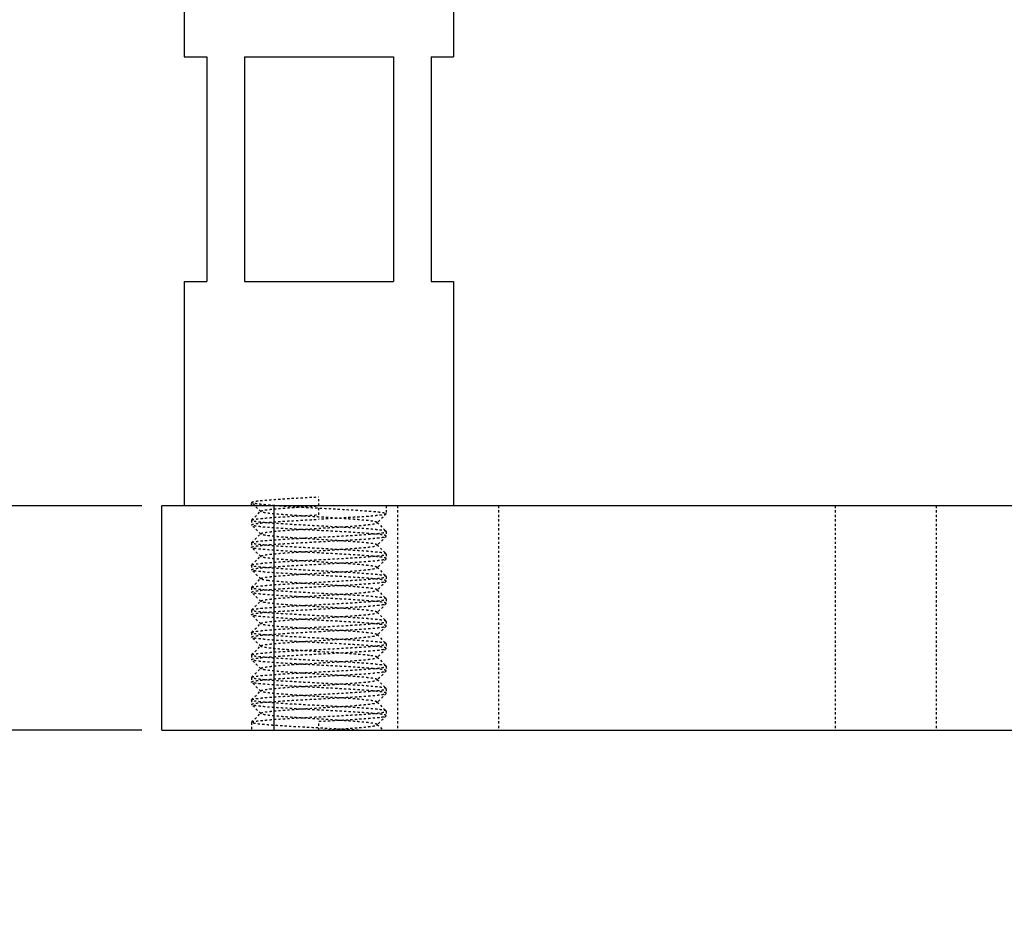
# Model space of a CAD drawing. Header units: millimetres. Extents: x -24622 to 57, y -1603 to 1112.
# Tile 148 of 219: x -715 to -671, y 577 to 618. Entities that reach past the tile are written whole.
import ezdxf

# ---------------------------------------------------------------- set-up
doc = ezdxf.new("R2010")
doc.units = ezdxf.units.MM
doc.linetypes.add('HIDDEN', pattern=[0.2, 0.1, -0.1])
doc.layers.add('02___PRT_ALL_AXES', color=7, linetype='Continuous')
doc.layers.add('DEFAULT_2', color=8, linetype='HIDDEN')
doc.dimstyles.new('7', dxfattribs={"dimtxt": 7, "dimasz": 4.5, "dimexe": 0.7, "dimexo": 0.9, "dimgap": 1.8, "dimtad": 0, "dimtxsty": 'Standard', "dimblk": 'OPEN30', "dimcen": 0, "dimclrd": 5, "dimclre": 3, "dimclrt": 256, "dimadec": 0, "dimazin": 2, "dimtm": 1e-09, "dimtfac": 0.6, "dimtofl": 0, "dimtmove": 0, "dimatfit": 3, "dimldrblk": 'OPEN30', "dimfxl": 1, "dimtolj": 1, "dimarcsym": 0})

# ---------------------------------------------------------------- blocks, each defined once
blk = doc.blocks.new('_Open30')
at = {"color": 0, "linetype": 'ByBlock', "lineweight": -2}
for p, q in [((-1, 0.2679), (0, 0)), ((0, 0), (-1, -0.2679)), ((0, 0), (-1, 0))]:
    blk.add_line(p, q, dxfattribs=at)
blk = doc.blocks.new('*D119')
at = {"color": 5, "linetype": 'ByBlock', "lineweight": -2}
for p, q in [((-737.282, 600.621), (-737.282, 605.121)), ((-737.282, 581.621), (-737.282, 577.121))]:
    blk.add_line(p, q, dxfattribs=at)
at = {"color": 3, "linetype": 'ByBlock', "lineweight": -2}
for p, q in [((-709.668, 596.121), (-737.982, 596.121)), ((-709.668, 586.121), (-737.982, 586.121))]:
    blk.add_line(p, q, dxfattribs=at)
at = {"layer": 'Defpoints', "color": 0, "linetype": 'ByBlock'}
for p in [(-737.282, 596.121), (-708.768, 596.121), (-708.768, 586.121)]:
    blk.add_point(p, dxfattribs=at)
at = {"color": 5, "linetype": 'ByBlock', "lineweight": -2, "xscale": 4.5, "yscale": 4.5, "zscale": 4.5}
for p, rotation in [((-737.282, 596.121), 270), ((-737.282, 586.121), 90)]:
    blk.add_blockref('_Open30', p, dxfattribs=dict(at, rotation=rotation))
at = {"linetype": 'ByBlock', "insert": (-737.282, 611.005), "char_height": 7, "attachment_point": 5, "rotation": 90}
blk.add_mtext('\\A1;10', dxfattribs=at)
blk = doc.blocks.new('*D120')
at = {"color": 3, "linetype": 'ByBlock', "lineweight": -2}
for p, q in [((-764.668, 724.121), (-782.907, 724.121)), ((-709.668, 586.121), (-782.907, 586.121))]:
    blk.add_line(p, q, dxfattribs=at)
at = {"color": 5, "linetype": 'ByBlock', "lineweight": -2}
for p, q in [((-782.207, 719.621), (-782.207, 674.421)), ((-782.207, 590.621), (-782.207, 635.821))]:
    blk.add_line(p, q, dxfattribs=at)
at = {"layer": 'Defpoints', "color": 0, "linetype": 'ByBlock'}
for p in [(-782.207, 724.121), (-763.768, 724.121), (-708.768, 586.121)]:
    blk.add_point(p, dxfattribs=at)
at = {"color": 5, "linetype": 'ByBlock', "lineweight": -2, "xscale": 4.5, "yscale": 4.5, "zscale": 4.5}
for p, rotation in [((-782.207, 724.121), 90), ((-782.207, 586.121), 270)]:
    blk.add_blockref('_Open30', p, dxfattribs=dict(at, rotation=rotation))
at = {"linetype": 'ByBlock', "insert": (-782.207, 655.121), "char_height": 7, "attachment_point": 5, "rotation": 90}
blk.add_mtext('\\A1;138%%P15', dxfattribs=at)

msp = doc.modelspace()

# ---------------------------------------------------------------- linework, layer by layer
at = {"color": 7, "linetype": 'Continuous'}
for p, q in [((-707.768, 616.121), (-706.768, 616.121)), ((-706.768, 616.121), (-706.768, 606.121)), ((-705.084, 616.121), (-698.451, 616.121)), ((-705.084, 616.121), (-705.084, 606.121)), ((-698.451, 616.121), (-698.451, 606.121)), ((-696.768, 616.121), (-695.768, 616.121)), ((-696.768, 616.121), (-696.768, 606.121)), ((-707.768, 606.121), (-706.768, 606.121)), ((-705.084, 606.121), (-698.451, 606.121)), ((-696.768, 606.121), (-695.768, 606.121)), ((-438.768, 596.121), (-708.768, 596.121)), ((-708.768, 586.121), (-708.768, 596.121)), ((-703.768, 586.121), (-703.768, 596.121)), ((-708.768, 586.121), (-438.768, 586.121))]:
    msp.add_line(p, q, dxfattribs=at)
at = {"layer": '02___PRT_ALL_AXES', "color": 7, "linetype": 'Continuous'}
for p, q in [((-707.768, 626.121), (-707.768, 616.121)), ((-695.768, 626.121), (-695.768, 616.121)), ((-707.768, 606.121), (-707.768, 596.121)), ((-695.768, 606.121), (-695.768, 596.121))]:
    msp.add_line(p, q, dxfattribs=at)
at = {"layer": '02___PRT_ALL_AXES', "color": 8, "linetype": 'HIDDEN'}
for p, q in [((-695.768, 596.121), (-707.768, 596.121)), ((-698.768, 596.121), (-698.768, 595.771)), ((-704.768, 595.471), (-704.768, 595.271)), ((-698.768, 594.971), (-698.768, 594.771)), ((-704.768, 594.471), (-704.768, 594.271)), ((-698.768, 593.971), (-698.768, 593.771)), ((-704.768, 593.471), (-704.768, 593.271)), ((-698.768, 592.971), (-698.768, 592.771)), ((-704.768, 592.471), (-704.768, 592.271)), ((-698.768, 591.971), (-698.768, 591.771)), ((-704.768, 591.471), (-704.768, 591.271)), ((-698.768, 590.971), (-698.768, 590.771)), ((-704.768, 590.471), (-704.768, 590.271)), ((-698.768, 589.971), (-698.768, 589.771)), ((-704.768, 589.471), (-704.768, 589.271)), ((-698.768, 588.971), (-698.768, 588.771)), ((-704.768, 588.471), (-704.768, 588.271)), ((-698.768, 587.971), (-698.768, 587.771)), ((-704.768, 587.471), (-704.768, 587.271)), ((-698.768, 586.971), (-698.768, 586.771)), ((-704.768, 586.471), (-704.768, 586.121))]:
    msp.add_line(p, q, dxfattribs=at)
at = {"layer": 'DEFAULT_2', "color": 8, "linetype": 'HIDDEN'}
for p, q in [((-701.768, 595.721), (-701.768, 596.521)), ((-704.768, 596.121), (-704.768, 596.271)), ((-704.763, 596.263), (-704.768, 596.271)), ((-704.363, 595.862), (-704.763, 596.263)), ((-704.763, 595.48), (-704.363, 595.881)), ((-704.363, 595.862), (-704.363, 595.881)), ((-698.268, 596.121), (-698.268, 586.121)), ((-693.768, 596.121), (-693.768, 586.121)), ((-678.768, 596.121), (-678.768, 586.121)), ((-674.268, 596.121), (-674.268, 586.121)), ((-704.768, 595.471), (-704.763, 595.48)), ((-698.772, 595.763), (-699.172, 595.362)), ((-698.768, 595.771), (-698.772, 595.763)), ((-704.763, 595.263), (-704.768, 595.271)), ((-704.363, 594.862), (-704.763, 595.263)), ((-699.172, 595.362), (-699.172, 595.381)), ((-699.172, 595.381), (-698.772, 594.98)), ((-704.763, 594.48), (-704.363, 594.881)), ((-704.363, 594.862), (-704.363, 594.881)), ((-698.772, 594.763), (-699.172, 594.362)), ((-698.768, 594.971), (-698.772, 594.98)), ((-698.772, 594.763), (-698.768, 594.771)), ((-704.768, 594.471), (-704.763, 594.48)), ((-704.763, 594.263), (-704.768, 594.271)), ((-704.363, 593.862), (-704.763, 594.263)), ((-699.172, 594.381), (-698.772, 593.98)), ((-704.763, 593.48), (-704.363, 593.881)), ((-704.363, 593.862), (-704.363, 593.881)), ((-698.772, 593.763), (-699.172, 593.362)), ((-698.768, 593.971), (-698.772, 593.98)), ((-698.772, 593.763), (-698.768, 593.771)), ((-704.768, 593.471), (-704.763, 593.48)), ((-704.763, 593.263), (-704.768, 593.271)), ((-704.363, 592.862), (-704.763, 593.263)), ((-699.172, 593.362), (-699.172, 593.381)), ((-699.172, 593.381), (-698.772, 592.98)), ((-704.763, 592.48), (-704.363, 592.881)), ((-698.768, 592.971), (-698.772, 592.98)), ((-704.768, 592.471), (-704.763, 592.48)), ((-698.772, 592.763), (-699.172, 592.362)), ((-699.172, 592.362), (-699.172, 592.381)), ((-699.172, 592.381), (-698.772, 591.98)), ((-698.772, 592.763), (-698.768, 592.771)), ((-704.763, 592.263), (-704.768, 592.271)), ((-704.363, 591.862), (-704.763, 592.263)), ((-698.768, 591.971), (-698.772, 591.98)), ((-704.763, 591.48), (-704.363, 591.881)), ((-704.363, 591.862), (-704.363, 591.881)), ((-698.772, 591.763), (-699.172, 591.362)), ((-698.772, 591.763), (-698.768, 591.771)), ((-704.768, 591.471), (-704.763, 591.48)), ((-704.763, 591.263), (-704.768, 591.271)), ((-704.363, 590.862), (-704.763, 591.263)), ((-699.172, 591.362), (-699.172, 591.381)), ((-699.172, 591.381), (-698.772, 590.98)), ((-704.763, 590.48), (-704.363, 590.881)), ((-704.363, 590.862), (-704.363, 590.881)), ((-698.772, 590.763), (-699.172, 590.362)), ((-698.768, 590.971), (-698.772, 590.98)), ((-698.772, 590.763), (-698.768, 590.771)), ((-704.768, 590.471), (-704.763, 590.48)), ((-704.763, 590.263), (-704.768, 590.271)), ((-704.363, 589.862), (-704.763, 590.263)), ((-699.172, 590.362), (-699.172, 590.381)), ((-699.172, 590.381), (-698.772, 589.98)), ((-704.763, 589.48), (-704.363, 589.881)), ((-704.363, 589.862), (-704.363, 589.881)), ((-698.772, 589.763), (-699.172, 589.362)), ((-698.768, 589.971), (-698.772, 589.98)), ((-698.772, 589.763), (-698.768, 589.771)), ((-704.768, 589.471), (-704.763, 589.48)), ((-699.172, 589.381), (-698.772, 588.98)), ((-704.763, 589.263), (-704.768, 589.271)), ((-704.363, 588.862), (-704.763, 589.263)), ((-704.763, 588.48), (-704.363, 588.881)), ((-704.363, 588.862), (-704.363, 588.881)), ((-698.768, 588.971), (-698.772, 588.98)), ((-704.768, 588.471), (-704.763, 588.48)), ((-698.772, 588.763), (-699.172, 588.362)), ((-698.772, 588.763), (-698.768, 588.771)), ((-704.763, 588.263), (-704.768, 588.271)), ((-704.363, 587.862), (-704.763, 588.263)), ((-699.172, 588.362), (-699.172, 588.381)), ((-699.172, 588.381), (-698.772, 587.98)), ((-698.768, 587.971), (-698.772, 587.98)), ((-704.763, 587.48), (-704.363, 587.881)), ((-698.772, 587.763), (-699.172, 587.362)), ((-698.772, 587.763), (-698.768, 587.771)), ((-704.768, 587.471), (-704.763, 587.48)), ((-704.763, 587.263), (-704.768, 587.271)), ((-704.363, 586.862), (-704.763, 587.263)), ((-699.172, 587.362), (-699.172, 587.381)), ((-699.172, 587.381), (-698.772, 586.98)), ((-704.763, 586.48), (-704.363, 586.881)), ((-704.363, 586.862), (-704.363, 586.881)), ((-698.772, 586.763), (-699.172, 586.362)), ((-698.768, 586.971), (-698.772, 586.98)), ((-698.772, 586.763), (-698.768, 586.771)), ((-704.768, 586.471), (-704.763, 586.48)), ((-701.768, 586.121), (-701.768, 586.521)), ((-699.172, 586.362), (-699.172, 586.381)), ((-699.172, 586.381), (-698.913, 586.121)), ((-704.767, 586.121), (-698.914, 586.121))]:
    msp.add_line(p, q, dxfattribs=at)
for points, start_tangent, end_tangent in [([(-704.768, 596.271), (-704.753, 596.287), (-704.71, 596.303), (-704.638, 596.318), (-704.539, 596.334), (-704.413, 596.349), (-704.262, 596.365), (-703.889, 596.396), (-703.434, 596.428), (-702.916, 596.459), (-702.353, 596.49), (-701.768, 596.521)], (0.001664, 0.999999), (0.998596, 0.052977)), ([(-703.531, 596.121), (-704.023, 596.157), (-704.228, 596.174), (-704.404, 596.192), (-704.546, 596.21), (-704.655, 596.227), (-704.727, 596.245), (-704.75, 596.254), (-704.763, 596.263)], (-0.997857, 0.065435), (-0.70704, 0.707174)), ([(-704.363, 595.881), (-704.336, 595.896), (-704.287, 595.911), (-704.215, 595.926), (-704.122, 595.941), (-704.007, 595.956), (-703.873, 595.971), (-703.549, 596.001), (-703.162, 596.031), (-702.726, 596.061), (-702.255, 596.091), (-701.768, 596.121)], (0.706967, 0.707246), (0.998132, 0.061099)), ([(-703.531, 596.121), (-702.806, 596.078), (-702.003, 596.034), (-701.182, 595.99), (-700.406, 595.946), (-700.052, 595.924), (-699.731, 595.903), (-699.449, 595.881), (-699.21, 595.859), (-699.019, 595.837), (-698.88, 595.815), (-698.796, 595.793), (-698.775, 595.782), (-698.768, 595.771)], (0.997857, -0.065435), (-0.001555, -0.999999)), ([(-704.768, 595.271), (-704.753, 595.287), (-704.71, 595.303), (-704.638, 595.318), (-704.539, 595.334), (-704.413, 595.349), (-704.262, 595.365), (-703.889, 595.396), (-703.434, 595.428), (-702.916, 595.459), (-702.353, 595.49), (-701.768, 595.521)], (0, 1), (0.998596, 0.052977)), ([(-701.768, 595.221), (-702.353, 595.253), (-702.916, 595.284), (-703.434, 595.315), (-703.889, 595.346), (-704.262, 595.378), (-704.413, 595.393), (-704.539, 595.409), (-704.638, 595.424), (-704.71, 595.44), (-704.753, 595.456), (-704.768, 595.471)], (-0.998596, 0.052977), (0, 1)), ([(-704.763, 595.48), (-704.735, 595.495), (-704.68, 595.51), (-704.598, 595.525), (-704.491, 595.54), (-704.36, 595.555), (-704.205, 595.57), (-703.832, 595.601), (-703.384, 595.631), (-702.879, 595.661), (-702.333, 595.691), (-701.768, 595.721)], (0.707217, 0.706997), (0.998596, 0.052977)), ([(-699.172, 595.381), (-699.199, 595.396), (-699.248, 595.411), (-699.32, 595.426), (-699.414, 595.441), (-699.528, 595.456), (-699.663, 595.471), (-699.986, 595.501), (-700.373, 595.531), (-700.809, 595.561), (-701.28, 595.591), (-701.768, 595.621), (-702.255, 595.651), (-702.726, 595.681), (-703.162, 595.711), (-703.549, 595.741), (-703.873, 595.771), (-704.007, 595.786), (-704.122, 595.802), (-704.215, 595.817), (-704.287, 595.832), (-704.336, 595.847), (-704.363, 595.862)], (-0.705648, 0.708562), (-0.70687, 0.707344)), ([(-698.772, 595.763), (-698.8, 595.748), (-698.856, 595.733), (-698.937, 595.718), (-699.044, 595.702), (-699.175, 595.687), (-699.33, 595.672), (-699.703, 595.642), (-700.151, 595.612), (-700.656, 595.582), (-701.202, 595.552), (-701.768, 595.521)], (-0.706402, -0.707811), (-0.998596, -0.052977)), ([(-701.768, 595.021), (-702.333, 595.052), (-702.879, 595.082), (-703.384, 595.112), (-703.832, 595.142), (-704.205, 595.172), (-704.36, 595.187), (-704.491, 595.202), (-704.598, 595.218), (-704.68, 595.233), (-704.735, 595.248), (-704.763, 595.263)], (-0.998596, 0.052977), (-0.707217, 0.706996)), ([(-704.363, 594.881), (-704.336, 594.896), (-704.287, 594.911), (-704.215, 594.926), (-704.122, 594.941), (-704.007, 594.956), (-703.873, 594.971), (-703.549, 595.001), (-702.949, 595.046), (-702.255, 595.091), (-701.523, 595.136), (-700.809, 595.181), (-700.478, 595.204), (-700.173, 595.226), (-699.899, 595.249), (-699.663, 595.271), (-699.468, 595.294), (-699.32, 595.317), (-699.221, 595.339), (-699.19, 595.35), (-699.172, 595.362)], (0.706485, 0.707728), (0.705774, 0.708437)), ([(-698.772, 594.98), (-698.8, 594.995), (-698.856, 595.01), (-698.937, 595.025), (-699.044, 595.04), (-699.175, 595.055), (-699.33, 595.07), (-699.703, 595.101), (-700.151, 595.131), (-700.656, 595.161), (-701.202, 595.191), (-701.768, 595.221)], (-0.707217, 0.706997), (-0.998596, 0.052977)), ([(-698.768, 594.771), (-698.782, 594.787), (-698.825, 594.803), (-698.897, 594.818), (-698.996, 594.834), (-699.122, 594.849), (-699.273, 594.865), (-699.646, 594.896), (-700.101, 594.928), (-700.62, 594.959), (-701.182, 594.99), (-701.768, 595.021)], (0, 1), (-0.998596, 0.052977)), ([(-704.763, 594.48), (-704.735, 594.495), (-704.68, 594.51), (-704.598, 594.525), (-704.491, 594.54), (-704.36, 594.555), (-704.205, 594.57), (-703.832, 594.601), (-703.384, 594.631), (-702.879, 594.661), (-702.333, 594.691), (-701.768, 594.721)], (0.707217, 0.706997), (0.998596, 0.052977)), ([(-699.172, 594.381), (-699.199, 594.396), (-699.248, 594.411), (-699.32, 594.426), (-699.414, 594.441), (-699.528, 594.456), (-699.663, 594.471), (-699.986, 594.501), (-700.586, 594.546), (-701.28, 594.591), (-702.013, 594.636), (-702.726, 594.681), (-703.057, 594.704), (-703.363, 594.726), (-703.636, 594.749), (-703.873, 594.771), (-704.067, 594.794), (-704.215, 594.817), (-704.314, 594.839), (-704.345, 594.85), (-704.363, 594.862)], (-0.70721, 0.707003), (-0.706346, 0.707867)), ([(-701.768, 594.721), (-701.182, 594.753), (-700.62, 594.784), (-700.101, 594.815), (-699.646, 594.846), (-699.273, 594.878), (-699.122, 594.893), (-698.996, 594.909), (-698.897, 594.924), (-698.825, 594.94), (-698.782, 594.956), (-698.768, 594.971)], (0.998596, 0.052977), (0, 1)), ([(-701.768, 594.521), (-701.202, 594.552), (-700.656, 594.582), (-700.151, 594.612), (-699.703, 594.642), (-699.33, 594.672), (-699.175, 594.687), (-699.044, 594.702), (-698.937, 594.718), (-698.856, 594.733), (-698.8, 594.748), (-698.772, 594.763)], (0.998596, 0.052977), (0.707217, 0.706996)), ([(-704.768, 594.271), (-704.753, 594.287), (-704.71, 594.303), (-704.638, 594.318), (-704.539, 594.334), (-704.413, 594.349), (-704.262, 594.365), (-703.889, 594.396), (-703.434, 594.428), (-702.916, 594.459), (-702.353, 594.49), (-701.768, 594.521)], (0, 1), (0.998596, 0.052977)), ([(-701.768, 594.221), (-702.353, 594.253), (-702.916, 594.284), (-703.434, 594.315), (-703.889, 594.346), (-704.262, 594.378), (-704.413, 594.393), (-704.539, 594.409), (-704.638, 594.424), (-704.71, 594.44), (-704.753, 594.456), (-704.768, 594.471)], (-0.998596, 0.052977), (0, 1)), ([(-701.768, 594.021), (-702.333, 594.052), (-702.879, 594.082), (-703.384, 594.112), (-703.832, 594.142), (-704.205, 594.172), (-704.36, 594.187), (-704.491, 594.202), (-704.598, 594.218), (-704.68, 594.233), (-704.735, 594.248), (-704.763, 594.263)], (-0.998596, 0.052977), (-0.707217, 0.706996)), ([(-704.363, 593.881), (-704.336, 593.896), (-704.287, 593.911), (-704.215, 593.926), (-704.122, 593.941), (-704.007, 593.956), (-703.873, 593.971), (-703.549, 594.001), (-703.162, 594.031), (-702.726, 594.061), (-702.255, 594.091), (-701.768, 594.121), (-701.28, 594.151), (-700.809, 594.181), (-700.373, 594.211), (-699.986, 594.241), (-699.663, 594.271), (-699.528, 594.286), (-699.414, 594.302), (-699.32, 594.317), (-699.248, 594.332), (-699.199, 594.347), (-699.172, 594.362)], (0.705807, 0.708405), (0.707144, 0.70707)), ([(-698.772, 593.98), (-698.8, 593.995), (-698.856, 594.01), (-698.937, 594.025), (-699.044, 594.04), (-699.175, 594.055), (-699.33, 594.07), (-699.703, 594.101), (-700.151, 594.131), (-700.656, 594.161), (-701.202, 594.191), (-701.768, 594.221)], (-0.707217, 0.706997), (-0.998596, 0.052977)), ([(-699.172, 594.362), (-699.168, 594.371), (-699.172, 594.381)], (0.707144, 0.70707), (-0.70721, 0.707003)), ([(-704.763, 593.48), (-704.735, 593.495), (-704.68, 593.51), (-704.598, 593.525), (-704.491, 593.54), (-704.36, 593.555), (-704.205, 593.57), (-703.832, 593.601), (-703.384, 593.631), (-702.879, 593.661), (-702.333, 593.691), (-701.768, 593.721)], (0.707217, 0.706997), (0.998596, 0.052977)), ([(-699.172, 593.381), (-699.199, 593.396), (-699.248, 593.411), (-699.32, 593.426), (-699.414, 593.441), (-699.528, 593.456), (-699.663, 593.471), (-699.986, 593.501), (-700.586, 593.546), (-701.28, 593.591), (-702.013, 593.636), (-702.726, 593.681), (-703.057, 593.704), (-703.363, 593.726), (-703.636, 593.749), (-703.873, 593.771), (-704.067, 593.794), (-704.215, 593.817), (-704.314, 593.839), (-704.345, 593.85), (-704.363, 593.862)], (-0.706086, 0.708126), (-0.706086, 0.708126)), ([(-698.768, 593.771), (-698.782, 593.787), (-698.825, 593.803), (-698.897, 593.818), (-698.996, 593.834), (-699.122, 593.849), (-699.273, 593.865), (-699.646, 593.896), (-700.101, 593.928), (-700.62, 593.959), (-701.182, 593.99), (-701.768, 594.021)], (0, 1), (-0.998596, 0.052977)), ([(-701.768, 593.721), (-701.182, 593.753), (-700.62, 593.784), (-700.101, 593.815), (-699.646, 593.846), (-699.273, 593.878), (-699.122, 593.893), (-698.996, 593.909), (-698.897, 593.924), (-698.825, 593.94), (-698.782, 593.956), (-698.768, 593.971)], (0.998596, 0.052977), (0, 1)), ([(-701.768, 593.521), (-701.202, 593.552), (-700.656, 593.582), (-700.151, 593.612), (-699.703, 593.642), (-699.33, 593.672), (-699.175, 593.687), (-699.044, 593.702), (-698.937, 593.718), (-698.856, 593.733), (-698.8, 593.748), (-698.772, 593.763)], (0.998596, 0.052977), (0.707217, 0.706996)), ([(-704.768, 593.271), (-704.753, 593.287), (-704.71, 593.303), (-704.638, 593.318), (-704.539, 593.334), (-704.413, 593.349), (-704.262, 593.365), (-703.889, 593.396), (-703.434, 593.428), (-702.916, 593.459), (-702.353, 593.49), (-701.768, 593.521)], (0.002391, 0.999997), (0.998596, 0.052977)), ([(-701.768, 593.221), (-702.353, 593.253), (-702.916, 593.284), (-703.434, 593.315), (-703.889, 593.346), (-704.262, 593.378), (-704.413, 593.393), (-704.539, 593.409), (-704.638, 593.424), (-704.71, 593.44), (-704.753, 593.456), (-704.768, 593.471)], (-0.998596, 0.052977), (0, 1)), ([(-704.366, 593.188), (-704.524, 593.207), (-704.644, 593.225), (-704.724, 593.244), (-704.749, 593.254), (-704.763, 593.263)], (-0.994418, 0.105511), (-0.706011, 0.708201)), ([(-704.363, 592.881), (-704.336, 592.896), (-704.287, 592.911), (-704.215, 592.926), (-704.122, 592.941), (-704.007, 592.956), (-703.873, 592.971), (-703.549, 593.001), (-703.162, 593.031), (-702.726, 593.061), (-702.255, 593.091), (-701.768, 593.121), (-701.28, 593.151), (-700.809, 593.181), (-700.373, 593.211), (-699.986, 593.241), (-699.663, 593.271), (-699.528, 593.286), (-699.414, 593.302), (-699.32, 593.317), (-699.248, 593.332), (-699.199, 593.347), (-699.172, 593.362)], (0.707296, 0.706918), (0.705807, 0.708405)), ([(-704.363, 592.862), (-704.368, 592.871), (-704.363, 592.881)], (-0.706605, 0.707608), (0.707296, 0.706918)), ([(-701.768, 593.021), (-703.268, 593.105), (-703.889, 593.146), (-704.366, 593.188)], (-0.998596, 0.052977), (-0.994418, 0.105511)), ([(-704.019, 592.788), (-704.154, 592.806), (-704.257, 592.825), (-704.327, 592.843), (-704.363, 592.862)], (-0.992589, 0.12152), (-0.706605, 0.707608)), ([(-698.772, 592.98), (-698.8, 592.995), (-698.856, 593.01), (-698.937, 593.025), (-699.044, 593.04), (-699.175, 593.055), (-699.33, 593.07), (-699.703, 593.101), (-700.151, 593.131), (-700.656, 593.161), (-701.202, 593.191), (-701.768, 593.221)], (-0.707217, 0.706997), (-0.998596, 0.052977)), ([(-698.768, 592.771), (-698.782, 592.787), (-698.825, 592.803), (-698.897, 592.818), (-698.996, 592.834), (-699.122, 592.849), (-699.273, 592.865), (-699.646, 592.896), (-700.101, 592.928), (-700.62, 592.959), (-701.182, 592.99), (-701.768, 593.021)], (0, 1), (-0.998596, 0.052977)), ([(-701.768, 592.721), (-701.182, 592.753), (-700.62, 592.784), (-700.101, 592.815), (-699.646, 592.846), (-699.273, 592.878), (-699.122, 592.893), (-698.996, 592.909), (-698.897, 592.924), (-698.825, 592.94), (-698.782, 592.956), (-698.768, 592.971)], (0.998596, 0.052977), (0, 1)), ([(-704.768, 592.271), (-704.753, 592.287), (-704.71, 592.303), (-704.638, 592.318), (-704.539, 592.334), (-704.413, 592.349), (-704.262, 592.365), (-703.889, 592.396), (-703.434, 592.428), (-702.916, 592.459), (-702.353, 592.49), (-701.768, 592.521)], (0, 1), (0.998596, 0.052977)), ([(-704.366, 592.388), (-704.539, 592.409), (-704.665, 592.43), (-704.742, 592.45), (-704.761, 592.461), (-704.768, 592.471)], (-0.994418, 0.105511), (0.002391, 0.999997)), ([(-704.763, 592.48), (-704.735, 592.495), (-704.68, 592.51), (-704.598, 592.525), (-704.491, 592.54), (-704.36, 592.555), (-704.205, 592.57), (-703.832, 592.601), (-703.384, 592.631), (-702.879, 592.661), (-702.333, 592.691), (-701.768, 592.721)], (0.706637, 0.707576), (0.998596, 0.052977)), ([(-701.768, 592.221), (-703.268, 592.305), (-703.889, 592.346), (-704.366, 592.388)], (-0.998596, 0.052977), (-0.994418, 0.105511)), ([(-704.363, 591.881), (-704.336, 591.896), (-704.287, 591.911), (-704.215, 591.926), (-704.122, 591.941), (-704.007, 591.956), (-703.873, 591.971), (-703.549, 592.001), (-702.949, 592.046), (-702.255, 592.091), (-701.523, 592.136), (-700.809, 592.181), (-700.478, 592.204), (-700.173, 592.226), (-699.899, 592.249), (-699.663, 592.271), (-699.468, 592.294), (-699.32, 592.317), (-699.221, 592.339), (-699.19, 592.35), (-699.172, 592.362)], (0.705774, 0.708437), (0.706485, 0.707728)), ([(-699.172, 592.381), (-699.193, 592.394), (-699.231, 592.406), (-699.284, 592.419), (-699.354, 592.432), (-699.538, 592.457), (-699.78, 592.483), (-700.072, 592.508), (-700.407, 592.534), (-700.777, 592.559), (-701.172, 592.585), (-701.997, 592.635), (-702.799, 592.686), (-703.497, 592.737), (-704.019, 592.788)], (-0.706346, 0.707867), (-0.992589, 0.12152)), ([(-701.768, 592.521), (-701.202, 592.552), (-700.656, 592.582), (-700.151, 592.612), (-699.703, 592.642), (-699.33, 592.672), (-699.175, 592.687), (-699.044, 592.702), (-698.937, 592.718), (-698.856, 592.733), (-698.8, 592.748), (-698.772, 592.763)], (0.998596, 0.052977), (0.707217, 0.706996)), ([(-701.768, 592.021), (-702.333, 592.052), (-702.879, 592.082), (-703.384, 592.112), (-703.832, 592.142), (-704.205, 592.172), (-704.36, 592.187), (-704.491, 592.202), (-704.598, 592.218), (-704.68, 592.233), (-704.735, 592.248), (-704.763, 592.263)], (-0.998596, 0.052977), (-0.707217, 0.706996)), ([(-698.772, 591.98), (-698.8, 591.995), (-698.856, 592.01), (-698.937, 592.025), (-699.044, 592.04), (-699.175, 592.055), (-699.33, 592.07), (-699.703, 592.101), (-700.151, 592.131), (-700.656, 592.161), (-701.202, 592.191), (-701.768, 592.221)], (-0.707217, 0.706997), (-0.998596, 0.052977)), ([(-698.768, 591.771), (-698.782, 591.787), (-698.825, 591.803), (-698.897, 591.818), (-698.996, 591.834), (-699.122, 591.849), (-699.273, 591.865), (-699.646, 591.896), (-700.101, 591.928), (-700.62, 591.959), (-701.182, 591.99), (-701.768, 592.021)], (0, 1), (-0.998596, 0.052977)), ([(-701.768, 591.721), (-701.182, 591.753), (-700.62, 591.784), (-700.101, 591.815), (-699.646, 591.846), (-699.273, 591.878), (-699.122, 591.893), (-698.996, 591.909), (-698.897, 591.924), (-698.825, 591.94), (-698.782, 591.956), (-698.768, 591.971)], (0.998596, 0.052977), (0, 1)), ([(-704.768, 591.271), (-704.753, 591.287), (-704.71, 591.303), (-704.638, 591.318), (-704.539, 591.334), (-704.413, 591.349), (-704.262, 591.365), (-703.889, 591.396), (-703.434, 591.428), (-702.916, 591.459), (-702.353, 591.49), (-701.768, 591.521)], (0, 1), (0.998596, 0.052977)), ([(-704.763, 591.48), (-704.735, 591.495), (-704.68, 591.51), (-704.598, 591.525), (-704.491, 591.54), (-704.36, 591.555), (-704.205, 591.57), (-703.832, 591.601), (-703.384, 591.631), (-702.879, 591.661), (-702.333, 591.691), (-701.768, 591.721)], (0.707217, 0.706997), (0.998596, 0.052977)), ([(-699.172, 591.381), (-699.199, 591.396), (-699.248, 591.411), (-699.32, 591.426), (-699.414, 591.441), (-699.528, 591.456), (-699.663, 591.471), (-699.986, 591.501), (-700.373, 591.531), (-700.809, 591.561), (-701.28, 591.591), (-701.768, 591.621), (-702.255, 591.651), (-702.726, 591.681), (-703.162, 591.711), (-703.549, 591.741), (-703.873, 591.771), (-704.007, 591.786), (-704.122, 591.802), (-704.215, 591.817), (-704.287, 591.832), (-704.336, 591.847), (-704.363, 591.862)], (-0.70687, 0.707344), (-0.705648, 0.708562)), ([(-701.768, 591.521), (-701.202, 591.552), (-700.656, 591.582), (-700.151, 591.612), (-699.703, 591.642), (-699.33, 591.672), (-699.175, 591.687), (-699.044, 591.702), (-698.937, 591.718), (-698.856, 591.733), (-698.8, 591.748), (-698.772, 591.763)], (0.998596, 0.052977), (0.707217, 0.706996)), ([(-701.768, 591.221), (-702.353, 591.253), (-702.916, 591.284), (-703.434, 591.315), (-703.889, 591.346), (-704.262, 591.378), (-704.413, 591.393), (-704.539, 591.409), (-704.638, 591.424), (-704.71, 591.44), (-704.753, 591.456), (-704.768, 591.471)], (-0.998596, 0.052977), (0, 1)), ([(-701.768, 591.021), (-702.333, 591.052), (-702.879, 591.082), (-703.384, 591.112), (-703.832, 591.142), (-704.205, 591.172), (-704.36, 591.187), (-704.491, 591.202), (-704.598, 591.218), (-704.68, 591.233), (-704.735, 591.248), (-704.763, 591.263)], (-0.998596, 0.052977), (-0.707217, 0.706996)), ([(-704.363, 590.881), (-704.336, 590.896), (-704.287, 590.911), (-704.215, 590.926), (-704.122, 590.941), (-704.007, 590.956), (-703.873, 590.971), (-703.549, 591.001), (-702.949, 591.046), (-702.255, 591.091), (-701.523, 591.136), (-700.809, 591.181), (-700.478, 591.204), (-700.173, 591.226), (-699.899, 591.249), (-699.663, 591.271), (-699.468, 591.294), (-699.32, 591.317), (-699.221, 591.339), (-699.19, 591.35), (-699.172, 591.362)], (0.706974, 0.70724), (0.706974, 0.70724)), ([(-698.772, 590.98), (-698.8, 590.995), (-698.856, 591.01), (-698.937, 591.025), (-699.044, 591.04), (-699.175, 591.055), (-699.33, 591.07), (-699.703, 591.101), (-700.151, 591.131), (-700.656, 591.161), (-701.202, 591.191), (-701.768, 591.221)], (-0.707217, 0.706997), (-0.998596, 0.052977)), ([(-704.763, 590.48), (-704.735, 590.495), (-704.68, 590.51), (-704.598, 590.525), (-704.491, 590.54), (-704.36, 590.555), (-704.205, 590.57), (-703.832, 590.601), (-703.384, 590.631), (-702.879, 590.661), (-702.333, 590.691), (-701.768, 590.721)], (0.707217, 0.706997), (0.998596, 0.052977)), ([(-699.172, 590.381), (-699.199, 590.396), (-699.248, 590.411), (-699.32, 590.426), (-699.414, 590.441), (-699.528, 590.456), (-699.663, 590.471), (-699.986, 590.501), (-700.373, 590.531), (-700.809, 590.561), (-701.28, 590.591), (-701.768, 590.621), (-702.255, 590.651), (-702.726, 590.681), (-703.162, 590.711), (-703.549, 590.741), (-703.873, 590.771), (-704.007, 590.786), (-704.122, 590.802), (-704.215, 590.817), (-704.287, 590.832), (-704.336, 590.847), (-704.363, 590.862)], (-0.705648, 0.708562), (-0.70687, 0.707344)), ([(-698.768, 590.771), (-698.782, 590.787), (-698.825, 590.803), (-698.897, 590.818), (-698.996, 590.834), (-699.122, 590.849), (-699.273, 590.865), (-699.646, 590.896), (-700.101, 590.928), (-700.62, 590.959), (-701.182, 590.99), (-701.768, 591.021)], (0, 1), (-0.998596, 0.052977)), ([(-701.768, 590.721), (-701.182, 590.753), (-700.62, 590.784), (-700.101, 590.815), (-699.646, 590.846), (-699.273, 590.878), (-699.122, 590.893), (-698.996, 590.909), (-698.897, 590.924), (-698.825, 590.94), (-698.782, 590.956), (-698.768, 590.971)], (0.998596, 0.052977), (0, 1)), ([(-701.768, 590.521), (-701.202, 590.552), (-700.656, 590.582), (-700.151, 590.612), (-699.703, 590.642), (-699.33, 590.672), (-699.175, 590.687), (-699.044, 590.702), (-698.937, 590.718), (-698.856, 590.733), (-698.8, 590.748), (-698.772, 590.763)], (0.998596, 0.052977), (0.707217, 0.706996)), ([(-704.768, 590.271), (-704.753, 590.287), (-704.71, 590.303), (-704.638, 590.318), (-704.539, 590.334), (-704.413, 590.349), (-704.262, 590.365), (-703.889, 590.396), (-703.434, 590.428), (-702.916, 590.459), (-702.353, 590.49), (-701.768, 590.521)], (0, 1), (0.998596, 0.052977)), ([(-701.768, 590.221), (-702.353, 590.253), (-702.916, 590.284), (-703.434, 590.315), (-703.889, 590.346), (-704.262, 590.378), (-704.413, 590.393), (-704.539, 590.409), (-704.638, 590.424), (-704.71, 590.44), (-704.753, 590.456), (-704.768, 590.471)], (-0.998596, 0.052977), (0, 1)), ([(-701.768, 590.021), (-702.333, 590.052), (-702.879, 590.082), (-703.384, 590.112), (-703.832, 590.142), (-704.205, 590.172), (-704.36, 590.187), (-704.491, 590.202), (-704.598, 590.218), (-704.68, 590.233), (-704.735, 590.248), (-704.763, 590.263)], (-0.998596, 0.052977), (-0.707217, 0.706996)), ([(-704.363, 589.881), (-704.336, 589.896), (-704.287, 589.911), (-704.215, 589.926), (-704.122, 589.941), (-704.007, 589.956), (-703.873, 589.971), (-703.549, 590.001), (-702.949, 590.046), (-702.255, 590.091), (-701.523, 590.136), (-700.809, 590.181), (-700.478, 590.204), (-700.173, 590.226), (-699.899, 590.249), (-699.663, 590.271), (-699.468, 590.294), (-699.32, 590.317), (-699.221, 590.339), (-699.19, 590.35), (-699.172, 590.362)], (0.706485, 0.707728), (0.705774, 0.708437)), ([(-698.772, 589.98), (-698.8, 589.995), (-698.856, 590.01), (-698.937, 590.025), (-699.044, 590.04), (-699.175, 590.055), (-699.33, 590.07), (-699.703, 590.101), (-700.151, 590.131), (-700.656, 590.161), (-701.202, 590.191), (-701.768, 590.221)], (-0.707217, 0.706997), (-0.998596, 0.052977)), ([(-699.516, 589.455), (-700.038, 589.506), (-700.736, 589.556), (-701.538, 589.607), (-702.363, 589.658), (-702.759, 589.684), (-703.128, 589.709), (-703.464, 589.734), (-703.756, 589.76), (-703.997, 589.785), (-704.181, 589.811), (-704.251, 589.823), (-704.304, 589.836), (-704.342, 589.849), (-704.363, 589.862)], (-0.992589, 0.12152), (-0.706346, 0.707867)), ([(-699.17, 589.855), (-699.646, 589.896), (-700.268, 589.938), (-701.768, 590.021)], (-0.994418, 0.105511), (-0.998596, 0.052977)), ([(-701.768, 589.721), (-701.182, 589.753), (-700.62, 589.784), (-700.101, 589.815), (-699.646, 589.846), (-699.273, 589.878), (-699.122, 589.893), (-698.996, 589.909), (-698.897, 589.924), (-698.825, 589.94), (-698.782, 589.956), (-698.768, 589.971)], (0.998596, 0.052977), (0, 1)), ([(-701.768, 589.521), (-701.202, 589.552), (-700.656, 589.582), (-700.151, 589.612), (-699.703, 589.642), (-699.33, 589.672), (-699.175, 589.687), (-699.044, 589.702), (-698.937, 589.718), (-698.856, 589.733), (-698.8, 589.748), (-698.772, 589.763)], (0.998596, 0.052977), (0.706638, 0.707576)), ([(-698.768, 589.771), (-698.774, 589.782), (-698.793, 589.792), (-698.87, 589.813), (-698.996, 589.834), (-699.17, 589.855)], (0.002391, 0.999997), (-0.994418, 0.105511)), ([(-704.768, 589.271), (-704.753, 589.287), (-704.71, 589.303), (-704.638, 589.318), (-704.539, 589.334), (-704.413, 589.349), (-704.262, 589.365), (-703.889, 589.396), (-703.434, 589.428), (-702.916, 589.459), (-702.353, 589.49), (-701.768, 589.521)], (0, 1), (0.998596, 0.052977)), ([(-701.768, 589.221), (-702.353, 589.253), (-702.916, 589.284), (-703.434, 589.315), (-703.889, 589.346), (-704.262, 589.378), (-704.413, 589.393), (-704.539, 589.409), (-704.638, 589.424), (-704.71, 589.44), (-704.753, 589.456), (-704.768, 589.471)], (-0.998596, 0.052977), (0, 1)), ([(-704.763, 589.48), (-704.735, 589.495), (-704.68, 589.51), (-704.598, 589.525), (-704.491, 589.54), (-704.36, 589.555), (-704.205, 589.57), (-703.832, 589.601), (-703.384, 589.631), (-702.879, 589.661), (-702.333, 589.691), (-701.768, 589.721)], (0.707217, 0.706997), (0.998596, 0.052977)), ([(-704.363, 588.881), (-704.336, 588.896), (-704.287, 588.911), (-704.215, 588.926), (-704.122, 588.941), (-704.007, 588.956), (-703.873, 588.971), (-703.549, 589.001), (-703.162, 589.031), (-702.726, 589.061), (-702.255, 589.091), (-701.768, 589.121), (-701.28, 589.151), (-700.809, 589.181), (-700.373, 589.211), (-699.986, 589.241), (-699.663, 589.271), (-699.528, 589.286), (-699.414, 589.302), (-699.32, 589.317), (-699.248, 589.332), (-699.199, 589.347), (-699.172, 589.362)], (0.705807, 0.708405), (0.707296, 0.706918)), ([(-699.172, 589.381), (-699.208, 589.399), (-699.278, 589.418), (-699.381, 589.436), (-699.516, 589.455)], (-0.706605, 0.707608), (-0.992589, 0.12152)), ([(-699.172, 589.362), (-699.168, 589.371), (-699.172, 589.381)], (0.707296, 0.706918), (-0.706605, 0.707608)), ([(-701.768, 589.021), (-702.333, 589.052), (-702.879, 589.082), (-703.384, 589.112), (-703.832, 589.142), (-704.205, 589.172), (-704.36, 589.187), (-704.491, 589.202), (-704.598, 589.218), (-704.68, 589.233), (-704.735, 589.248), (-704.763, 589.263)], (-0.998596, 0.052977), (-0.707217, 0.706996)), ([(-699.172, 588.381), (-699.199, 588.396), (-699.248, 588.411), (-699.32, 588.426), (-699.414, 588.441), (-699.528, 588.456), (-699.663, 588.471), (-699.986, 588.501), (-700.586, 588.546), (-701.28, 588.591), (-702.013, 588.636), (-702.726, 588.681), (-703.057, 588.704), (-703.363, 588.726), (-703.636, 588.749), (-703.873, 588.771), (-704.067, 588.794), (-704.215, 588.817), (-704.314, 588.839), (-704.345, 588.85), (-704.363, 588.862)], (-0.706086, 0.708126), (-0.706086, 0.708126)), ([(-699.17, 589.055), (-699.646, 589.096), (-700.268, 589.138), (-701.768, 589.221)], (-0.994418, 0.105511), (-0.998596, 0.052977)), ([(-698.768, 588.771), (-698.782, 588.787), (-698.825, 588.803), (-698.897, 588.818), (-698.996, 588.834), (-699.122, 588.849), (-699.273, 588.865), (-699.646, 588.896), (-700.101, 588.928), (-700.62, 588.959), (-701.182, 588.99), (-701.768, 589.021)], (0, 1), (-0.998596, 0.052977)), ([(-701.768, 588.721), (-701.182, 588.753), (-700.62, 588.784), (-700.101, 588.815), (-699.646, 588.846), (-699.273, 588.878), (-699.122, 588.893), (-698.996, 588.909), (-698.897, 588.924), (-698.825, 588.94), (-698.782, 588.956), (-698.768, 588.971)], (0.998596, 0.052977), (0.002391, 0.999997)), ([(-698.772, 588.98), (-698.786, 588.989), (-698.811, 588.998), (-698.891, 589.017), (-699.012, 589.036), (-699.17, 589.055)], (-0.70601, 0.708201), (-0.994418, 0.105511)), ([(-704.768, 588.271), (-704.753, 588.287), (-704.71, 588.303), (-704.638, 588.318), (-704.539, 588.334), (-704.413, 588.349), (-704.262, 588.365), (-703.889, 588.396), (-703.434, 588.428), (-702.916, 588.459), (-702.353, 588.49), (-701.768, 588.521)], (0, 1), (0.998596, 0.052977)), ([(-701.768, 588.221), (-702.353, 588.253), (-702.916, 588.284), (-703.434, 588.315), (-703.889, 588.346), (-704.262, 588.378), (-704.413, 588.393), (-704.539, 588.409), (-704.638, 588.424), (-704.71, 588.44), (-704.753, 588.456), (-704.768, 588.471)], (-0.998596, 0.052977), (0, 1)), ([(-704.763, 588.48), (-704.735, 588.495), (-704.68, 588.51), (-704.598, 588.525), (-704.491, 588.54), (-704.36, 588.555), (-704.205, 588.57), (-703.832, 588.601), (-703.384, 588.631), (-702.879, 588.661), (-702.333, 588.691), (-701.768, 588.721)], (0.707217, 0.706997), (0.998596, 0.052977)), ([(-701.768, 588.521), (-701.202, 588.552), (-700.656, 588.582), (-700.151, 588.612), (-699.703, 588.642), (-699.33, 588.672), (-699.175, 588.687), (-699.044, 588.702), (-698.937, 588.718), (-698.856, 588.733), (-698.8, 588.748), (-698.772, 588.763)], (0.998596, 0.052977), (0.707217, 0.706996)), ([(-701.768, 588.021), (-702.333, 588.052), (-702.879, 588.082), (-703.384, 588.112), (-703.832, 588.142), (-704.205, 588.172), (-704.36, 588.187), (-704.491, 588.202), (-704.598, 588.218), (-704.68, 588.233), (-704.735, 588.248), (-704.763, 588.263)], (-0.998596, 0.052977), (-0.707217, 0.706996)), ([(-704.363, 587.881), (-704.336, 587.896), (-704.287, 587.911), (-704.215, 587.926), (-704.122, 587.941), (-704.007, 587.956), (-703.873, 587.971), (-703.549, 588.001), (-703.162, 588.031), (-702.726, 588.061), (-702.255, 588.091), (-701.768, 588.121), (-701.28, 588.151), (-700.809, 588.181), (-700.373, 588.211), (-699.986, 588.241), (-699.663, 588.271), (-699.528, 588.286), (-699.414, 588.302), (-699.32, 588.317), (-699.248, 588.332), (-699.199, 588.347), (-699.172, 588.362)], (0.707144, 0.70707), (0.705807, 0.708405)), ([(-698.772, 587.98), (-698.8, 587.995), (-698.856, 588.01), (-698.937, 588.025), (-699.044, 588.04), (-699.175, 588.055), (-699.33, 588.07), (-699.703, 588.101), (-700.151, 588.131), (-700.656, 588.161), (-701.202, 588.191), (-701.768, 588.221)], (-0.707217, 0.706997), (-0.998596, 0.052977)), ([(-698.768, 587.771), (-698.782, 587.787), (-698.825, 587.803), (-698.897, 587.818), (-698.996, 587.834), (-699.122, 587.849), (-699.273, 587.865), (-699.646, 587.896), (-700.101, 587.928), (-700.62, 587.959), (-701.182, 587.99), (-701.768, 588.021)], (0, 1), (-0.998596, 0.052977)), ([(-701.768, 587.721), (-701.182, 587.753), (-700.62, 587.784), (-700.101, 587.815), (-699.646, 587.846), (-699.273, 587.878), (-699.122, 587.893), (-698.996, 587.909), (-698.897, 587.924), (-698.825, 587.94), (-698.782, 587.956), (-698.768, 587.971)], (0.998596, 0.052977), (0, 1)), ([(-704.763, 587.48), (-704.735, 587.495), (-704.68, 587.51), (-704.598, 587.525), (-704.491, 587.54), (-704.36, 587.555), (-704.205, 587.57), (-703.832, 587.601), (-703.384, 587.631), (-702.879, 587.661), (-702.333, 587.691), (-701.768, 587.721)], (0.707217, 0.706997), (0.998596, 0.052977)), ([(-704.363, 587.862), (-704.368, 587.871), (-704.363, 587.881)], (-0.70721, 0.707003), (0.707144, 0.70707)), ([(-699.172, 587.381), (-699.199, 587.396), (-699.248, 587.411), (-699.32, 587.426), (-699.414, 587.441), (-699.528, 587.456), (-699.663, 587.471), (-699.986, 587.501), (-700.586, 587.546), (-701.28, 587.591), (-702.013, 587.636), (-702.726, 587.681), (-703.057, 587.704), (-703.363, 587.726), (-703.636, 587.749), (-703.873, 587.771), (-704.067, 587.794), (-704.215, 587.817), (-704.314, 587.839), (-704.345, 587.85), (-704.363, 587.862)], (-0.706346, 0.707867), (-0.70721, 0.707003)), ([(-701.768, 587.521), (-701.202, 587.552), (-700.656, 587.582), (-700.151, 587.612), (-699.703, 587.642), (-699.33, 587.672), (-699.175, 587.687), (-699.044, 587.702), (-698.937, 587.718), (-698.856, 587.733), (-698.8, 587.748), (-698.772, 587.763)], (0.998596, 0.052977), (0.707217, 0.706996)), ([(-704.768, 587.271), (-704.753, 587.287), (-704.71, 587.303), (-704.638, 587.318), (-704.539, 587.334), (-704.413, 587.349), (-704.262, 587.365), (-703.889, 587.396), (-703.434, 587.428), (-702.916, 587.459), (-702.353, 587.49), (-701.768, 587.521)], (0, 1), (0.998596, 0.052977)), ([(-701.768, 587.221), (-702.353, 587.253), (-702.916, 587.284), (-703.434, 587.315), (-703.889, 587.346), (-704.262, 587.378), (-704.413, 587.393), (-704.539, 587.409), (-704.638, 587.424), (-704.71, 587.44), (-704.753, 587.456), (-704.768, 587.471)], (-0.998596, 0.052977), (0, 1)), ([(-701.768, 587.021), (-702.333, 587.052), (-702.879, 587.082), (-703.384, 587.112), (-703.832, 587.142), (-704.205, 587.172), (-704.36, 587.187), (-704.491, 587.202), (-704.598, 587.218), (-704.68, 587.233), (-704.735, 587.248), (-704.763, 587.263)], (-0.998596, 0.052977), (-0.707217, 0.706996)), ([(-704.363, 586.881), (-704.336, 586.896), (-704.287, 586.911), (-704.215, 586.926), (-704.122, 586.941), (-704.007, 586.956), (-703.873, 586.971), (-703.549, 587.001), (-702.949, 587.046), (-702.255, 587.091), (-701.523, 587.136), (-700.809, 587.181), (-700.478, 587.204), (-700.173, 587.226), (-699.899, 587.249), (-699.663, 587.271), (-699.468, 587.294), (-699.32, 587.317), (-699.221, 587.339), (-699.19, 587.35), (-699.172, 587.362)], (0.705774, 0.708437), (0.706485, 0.707728)), ([(-698.772, 586.98), (-698.8, 586.995), (-698.856, 587.01), (-698.937, 587.025), (-699.044, 587.04), (-699.175, 587.055), (-699.33, 587.07), (-699.703, 587.101), (-700.151, 587.131), (-700.656, 587.161), (-701.202, 587.191), (-701.768, 587.221)], (-0.707217, 0.706997), (-0.998596, 0.052977)), ([(-704.763, 586.48), (-704.735, 586.495), (-704.68, 586.51), (-704.598, 586.525), (-704.491, 586.54), (-704.36, 586.555), (-704.205, 586.57), (-703.832, 586.601), (-703.384, 586.631), (-702.879, 586.661), (-702.333, 586.691), (-701.768, 586.721)], (0.706402, 0.707811), (0.998596, 0.052977)), ([(-699.172, 586.381), (-699.199, 586.396), (-699.248, 586.411), (-699.32, 586.426), (-699.414, 586.441), (-699.528, 586.456), (-699.663, 586.471), (-699.986, 586.501), (-700.373, 586.531), (-700.809, 586.561), (-701.28, 586.591), (-701.768, 586.621), (-702.255, 586.651), (-702.726, 586.681), (-703.162, 586.711), (-703.549, 586.741), (-703.873, 586.771), (-704.007, 586.786), (-704.122, 586.802), (-704.215, 586.817), (-704.287, 586.832), (-704.336, 586.847), (-704.363, 586.862)], (-0.70687, 0.707344), (-0.705648, 0.708562)), ([(-698.768, 586.771), (-698.782, 586.787), (-698.825, 586.803), (-698.897, 586.818), (-698.996, 586.834), (-699.122, 586.849), (-699.273, 586.865), (-699.646, 586.896), (-700.101, 586.928), (-700.62, 586.959), (-701.182, 586.99), (-701.768, 587.021)], (0, 1), (-0.998596, 0.052977)), ([(-701.768, 586.721), (-701.182, 586.753), (-700.62, 586.784), (-700.101, 586.815), (-699.646, 586.846), (-699.273, 586.878), (-699.122, 586.893), (-698.996, 586.909), (-698.897, 586.924), (-698.825, 586.94), (-698.782, 586.956), (-698.768, 586.971)], (0.998596, 0.052977), (0, 1)), ([(-701.768, 586.521), (-701.202, 586.552), (-700.656, 586.582), (-700.151, 586.612), (-699.703, 586.642), (-699.33, 586.672), (-699.175, 586.687), (-699.044, 586.702), (-698.937, 586.718), (-698.856, 586.733), (-698.8, 586.748), (-698.772, 586.763)], (0.998596, 0.052977), (0.707217, 0.706996)), ([(-700.004, 586.121), (-700.729, 586.165), (-701.532, 586.209), (-702.353, 586.253), (-703.13, 586.296), (-703.483, 586.318), (-703.804, 586.34), (-704.087, 586.362), (-704.326, 586.384), (-704.516, 586.406), (-704.655, 586.428), (-704.739, 586.449), (-704.761, 586.46), (-704.768, 586.471)], (-0.997857, 0.065435), (0.001555, 0.999999)), ([(-701.768, 586.121), (-701.28, 586.151), (-700.809, 586.181), (-700.373, 586.211), (-699.986, 586.241), (-699.663, 586.271), (-699.528, 586.286), (-699.414, 586.302), (-699.32, 586.317), (-699.248, 586.332), (-699.199, 586.347), (-699.172, 586.362)], (0.998132, 0.061099), (0.706967, 0.707246))]:
    msp.add_spline(points, degree=3, dxfattribs=dict(at, start_tangent=start_tangent, end_tangent=end_tangent))

# ---------------------------------------------------------------- dimensions: what is measured, and where the dimension line sits
at = {"color": 5, "linetype": 'ByBlock'}
dim = msp.add_linear_dim(base=(-782.207, 724.121), p1=(-708.768, 586.121), p2=(-763.768, 724.121), angle=90, text='<>%%P15', dimstyle='7', dxfattribs=at)
dim.commit()
dim.dimension.update_dxf_attribs({"geometry": '*D120', "text_midpoint": (-782.207, 655.121)})
dim = msp.add_linear_dim(base=(-737.282, 596.121), p1=(-708.768, 586.121), p2=(-708.768, 596.121), angle=90, dimstyle='7', dxfattribs=at)
dim.commit()
dim.dimension.update_dxf_attribs({"geometry": '*D119', "text_midpoint": (-737.282, 611.005)})

doc.saveas('drawing.dxf')
